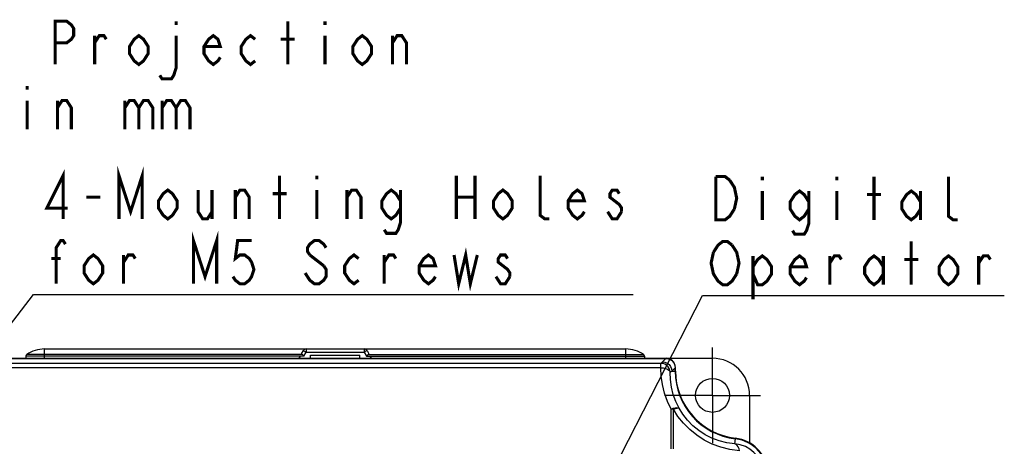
# Model space of a CAD drawing. Extents: x 31 to 410, y 32 to 287.
# Tile 15 of 41: x 64 to 127, y 247 to 275. Entities that reach past the tile are written whole.
import ezdxf

# ---------------------------------------------------------------- set-up
doc = ezdxf.new("R2010")
doc.units = 0
doc.header["$LTSCALE"] = 23.1
doc.linetypes.add('CENTER', pattern=[0.6, 0.375, -0.075, 0.075, -0.075])
for name, color, linetype in [('ALL_AXIS', 7, 'CONTINUOUS'), ('ALL_FEATURES', 7, 'CONTINUOUS'), ('ALL_NOTE', 7, 'CONTINUOUS')]:
    doc.layers.add(name, color=color, linetype=linetype)

msp = doc.modelspace()

# ---------------------------------------------------------------- linework, layer by layer
at = {"layer": 'ALL_AXIS', "color": 7, "linetype": 'CENTER'}
for q in [(108.347, 253.631), (105.247, 250.531), (108.347, 247.431), (111.447, 250.531)]:
    msp.add_line((108.347, 250.531), q, dxfattribs=at)
at = {"layer": 'ALL_FEATURES', "color": 9, "linetype": 'CONTINUOUS'}
for p, q in [((65.147, 252.931), (65.147, 253.531)), ((82.062, 253.531), (82.062, 253.334)), ((85.831, 253.531), (85.831, 253.334)), ((102.747, 252.931), (102.747, 253.531)), ((81.912, 253.073), (63.949, 253.073)), ((81.816, 253.169), (64.001, 253.169)), ((81.683, 253.073), (81.6, 252.931)), ((81.912, 253.073), (82.062, 253.334)), ((82.062, 253.334), (85.831, 253.334)), ((85.831, 253.334), (85.982, 253.073)), ((85.982, 253.073), (103.944, 253.073)), ((86.078, 253.169), (103.893, 253.169)), ((86.293, 252.931), (86.211, 253.073)), ((105.116, 252.699), (105.337, 252.92)), ((105.019, 252.601), (62.875, 252.601)), ((105.019, 252.319), (62.875, 252.319)), ((105.019, 252.319), (105.019, 252.601)), ((105.715, 252.1), (105.936, 252.321)), ((105.715, 252.1), (105.936, 252.1)), ((105.67, 247.069), (105.67, 249.637)), ((105.823, 247.07), (105.823, 249.629)), ((108.579, 248.073), (108.579, 248.101)), ((108.776, 248), (108.776, 248.021)), ((109.494, 247.814), (109.494, 247.795)), ((109.69, 247.78), (109.69, 247.757)), ((109.789, 247.395), (109.828, 247.72))]:
    msp.add_line(p, q, dxfattribs=at)
at = {"layer": 'ALL_FEATURES', "color": 7, "linetype": 'CONTINUOUS'}
for p, q in [((65.147, 253.531), (102.747, 253.531)), ((59.547, 252.931), (108.347, 252.931)), ((62.556, 252.92), (105.337, 252.92)), ((63.949, 253.073), (63.947, 252.931)), ((81.793, 253.265), (81.889, 253.431)), ((82.343, 252.931), (82.347, 253.131)), ((82.347, 253.131), (85.547, 253.131)), ((85.55, 252.931), (85.547, 253.131)), ((86.005, 253.431), (86.1, 253.265)), ((103.944, 253.073), (103.947, 252.931)), ((105.936, 252.1), (105.936, 252.321)), ((105.947, 252.1), (105.947, 252.331)), ((110.747, 250.531), (110.747, 247.448))]:
    msp.add_line(p, q, dxfattribs=at)
for points in [[(81.816, 253.169), (81.792, 253.197), (81.783, 253.23), (81.793, 253.265)], [(81.912, 253.073), (81.877, 253.111), (81.845, 253.144), (81.816, 253.169)], [(86.078, 253.169), (86.049, 253.144), (86.017, 253.111), (85.982, 253.073)], [(86.1, 253.265), (86.11, 253.23), (86.102, 253.197), (86.078, 253.169)], [(105.337, 252.92), (105.471, 252.905), (105.597, 252.861), (105.711, 252.789), (105.806, 252.695), (105.877, 252.581), (105.921, 252.454), (105.936, 252.321)]]:
    msp.add_lwpolyline(points, dxfattribs=at)
at = {"layer": 'ALL_FEATURES', "color": 9, "linetype": 'CONTINUOUS'}
for points in [[(81.889, 253.431), (81.898, 253.427), (81.923, 253.413), (81.961, 253.392), (82.009, 253.365), (82.062, 253.334)], [(86.005, 253.431), (85.996, 253.427), (85.971, 253.413), (85.933, 253.392), (85.885, 253.365), (85.831, 253.334)], [(105.019, 252.601), (105.068, 252.65), (105.116, 252.699)], [(105.618, 252.013), (105.601, 252.144), (105.555, 252.268), (105.483, 252.38), (105.388, 252.473), (105.276, 252.542), (105.151, 252.586), (105.019, 252.601)], [(105.67, 249.637), (105.433, 250.14), (105.245, 250.673), (105.113, 251.226), (105.038, 251.78), (105.019, 252.319)], [(105.019, 252.319), (105.169, 252.308), (105.309, 252.277), (105.432, 252.228), (105.527, 252.165), (105.591, 252.092), (105.618, 252.013)], [(105.116, 252.699), (105.271, 252.678), (105.415, 252.618), (105.539, 252.523), (105.635, 252.399), (105.695, 252.255), (105.715, 252.1)], [(105.618, 252.013), (105.65, 252.042), (105.683, 252.071), (105.715, 252.1)], [(106.189, 249.699), (105.979, 250.134), (105.814, 250.594), (105.698, 251.07), (105.633, 251.548), (105.618, 252.013)], [(105.67, 249.637), (105.81, 249.694), (105.94, 249.73), (106.052, 249.744), (106.137, 249.733), (106.189, 249.699)], [(105.823, 249.629), (105.747, 249.635), (105.67, 249.637)], [(105.823, 249.629), (105.954, 249.68), (106.064, 249.71), (106.144, 249.716), (106.189, 249.699)], [(110.092, 246.937), (109.476, 247.022), (108.89, 247.171), (108.338, 247.379), (107.821, 247.638), (107.34, 247.949), (106.886, 248.314), (106.475, 248.727), (106.118, 249.17), (105.823, 249.629)], [(109.789, 247.395), (109.27, 247.463), (108.776, 247.588), (108.31, 247.763), (107.874, 247.985), (107.468, 248.251), (107.085, 248.566), (106.738, 248.921), (106.438, 249.304), (106.189, 249.699)], [(111.656, 245.347), (111.642, 245.605), (111.596, 245.858), (111.517, 246.106), (111.4, 246.352), (111.241, 246.596), (111.031, 246.831), (110.774, 247.041), (110.475, 247.211), (110.143, 247.332), (109.789, 247.395)], [(110.092, 246.937), (110.066, 247.074), (110.02, 247.195), (109.956, 247.293), (109.877, 247.36), (109.789, 247.395)]]:
    msp.add_lwpolyline(points, dxfattribs=at)
at = {"layer": 'ALL_FEATURES', "color": 7, "linetype": 'CONTINUOUS'}
msp.add_circle((108.347, 250.531), 1.1, dxfattribs=at)
for centre, radius, start, end in [((65.147, 251.531), 2, 90, 124.97041), ((82.062, 253.331), 0.2, 90, 150), ((85.831, 253.331), 0.2, 30, 90), ((102.747, 251.531), 2, 55.02959, 90), ((64.069, 253.071), 0.12, 124.97041, 179), ((103.824, 253.071), 0.12, 1, 55.02959), ((105.347, 252.331), 0.6, 0, 90), ((108.347, 250.531), 2.4, 0, 90), ((110.347, 252.1), 4.41, 180, 263.24367), ((110.347, 252.131), 4.4, 180.39987, 263.24367), ((110.347, 252.1), 4.4, 180, 263.24367), ((109.547, 245.347), 2.39, 0, 83.24367), ((109.547, 245.378), 2.4, 5.55439, 83.24367), ((109.547, 245.347), 2.4, 0, 83.24367)]:
    msp.add_arc(centre, radius, start, end, dxfattribs=at)
at = {"layer": 'ALL_NOTE', "color": 2, "linetype": 'CONTINUOUS'}
for p, q in [((60.114, 251.473), (64.445, 257.048)), ((64.445, 257.048), (64.695, 257.048)), ((64.695, 257.048), (103.223, 257.048)), ((97.774, 237.631), (107.709, 256.988)), ((107.709, 256.988), (107.959, 256.988)), ((107.959, 256.988), (127.223, 256.988))]:
    msp.add_line(p, q, dxfattribs=at)
at = {"layer": 'ALL_NOTE', "color": 2, "linetype": 'CONTINUOUS', "const_width": 0.2}
for points in [[(65.83, 271.94), (65.83, 274.74), (66.583, 274.74), (66.884, 274.506), (67.034, 274.273), (67.034, 273.807), (66.884, 273.573), (66.583, 273.34), (65.83, 273.34)], [(73.656, 274.74), (73.656, 274.506)], [(80.88, 271.94), (80.88, 274.74)], [(83.288, 274.74), (83.288, 274.506)], [(68.389, 273.34), (68.69, 273.807), (68.991, 273.807), (69.141, 273.573)], [(68.389, 271.94), (68.389, 273.807)], [(71.85, 272.64), (71.549, 272.173), (71.248, 271.94), (70.947, 272.173), (70.646, 272.64), (70.646, 273.106), (70.947, 273.573), (71.248, 273.807), (71.549, 273.573), (71.85, 273.106), (71.85, 272.64)], [(73.656, 273.807), (73.656, 271.707), (73.506, 271.24), (73.355, 271.006), (72.753, 271.006), (72.603, 271.24)], [(76.516, 272.406), (76.365, 272.173), (76.064, 271.94), (75.763, 272.173), (75.462, 272.64), (75.462, 273.106), (75.763, 273.573), (76.064, 273.807), (76.365, 273.573), (76.516, 273.106), (75.462, 273.106)], [(78.773, 272.173), (78.472, 271.94), (78.171, 272.173), (77.87, 272.64), (77.87, 273.106), (78.171, 273.573), (78.472, 273.807), (78.773, 273.573)], [(83.288, 273.807), (83.288, 271.94)], [(86.298, 272.64), (85.997, 272.173), (85.696, 271.94), (85.395, 272.173), (85.094, 272.64), (85.094, 273.106), (85.395, 273.573), (85.696, 273.807), (85.997, 273.573), (86.298, 273.106), (86.298, 272.64)], [(87.653, 273.34), (87.954, 273.807), (88.255, 273.807), (88.556, 273.34), (88.556, 271.94)], [(87.653, 271.94), (87.653, 273.807)], [(80.429, 273.573), (81.332, 273.573)], [(64.024, 270.54), (64.024, 270.306)], [(64.024, 269.607), (64.024, 267.74)], [(65.981, 269.14), (66.282, 269.607), (66.583, 269.607), (66.884, 269.14), (66.884, 267.74)], [(65.981, 267.74), (65.981, 269.607)], [(70.345, 269.14), (70.646, 269.607), (70.947, 269.607), (71.248, 269.14), (71.248, 267.74)], [(70.345, 269.607), (70.345, 267.74)], [(71.248, 269.14), (71.549, 269.607), (71.85, 269.607), (72.151, 269.14), (72.151, 267.74)], [(72.753, 269.14), (73.054, 269.607), (73.355, 269.607), (73.656, 269.14), (73.656, 267.74)], [(72.753, 269.607), (72.753, 267.74)], [(73.656, 269.14), (73.957, 269.607), (74.258, 269.607), (74.559, 269.14), (74.559, 267.74)], [(66.351, 261.948), (66.351, 264.748), (65.297, 262.648), (66.652, 262.648)], [(69.963, 261.948), (69.963, 264.748), (70.715, 262.415), (71.468, 264.748), (71.468, 261.948)], [(80.347, 261.948), (80.347, 264.748)], [(82.755, 264.748), (82.755, 264.515)], [(91.785, 264.748), (91.785, 261.948)], [(92.989, 264.748), (92.989, 261.948)], [(97.805, 261.948), (97.504, 261.948), (97.203, 262.181), (97.203, 264.748)], [(109.765, 262.588), (109.464, 262.121), (109.163, 261.888), (108.561, 261.888), (108.561, 264.688)], [(108.561, 264.688), (109.163, 264.688), (109.464, 264.454)], [(109.464, 264.454), (109.765, 263.988), (109.915, 263.288), (109.765, 262.588)], [(111.571, 264.688), (111.571, 264.454)], [(116.387, 264.688), (116.387, 264.454)], [(118.795, 261.888), (118.795, 264.688)], [(124.213, 261.888), (123.912, 261.888), (123.611, 262.121), (123.611, 264.688)], [(73.725, 262.648), (73.424, 262.181), (73.123, 261.948), (72.822, 262.181), (72.521, 262.648), (72.521, 263.115), (72.822, 263.581), (73.123, 263.815), (73.424, 263.581), (73.725, 263.115), (73.725, 262.648)], [(75.08, 263.815), (75.08, 262.415), (75.381, 261.948), (75.682, 261.948), (75.983, 262.415)], [(75.983, 263.815), (75.983, 261.948)], [(77.488, 263.348), (77.789, 263.815), (78.09, 263.815), (78.391, 263.348), (78.391, 261.948)], [(77.488, 261.948), (77.488, 263.815)], [(79.896, 263.581), (80.799, 263.581)], [(82.755, 263.815), (82.755, 261.948)], [(84.712, 263.348), (85.013, 263.815), (85.314, 263.815), (85.615, 263.348), (85.615, 261.948)], [(84.712, 261.948), (84.712, 263.815)], [(88.173, 262.648), (87.872, 262.181), (87.571, 261.948), (87.27, 262.181), (86.969, 262.648), (86.969, 263.115), (87.27, 263.581), (87.571, 263.815), (87.872, 263.581), (88.173, 263.115)], [(88.173, 263.815), (88.173, 261.715), (88.023, 261.248), (87.872, 261.015), (87.27, 261.015), (87.12, 261.248)], [(95.397, 262.648), (95.096, 262.181), (94.795, 261.948), (94.494, 262.181), (94.193, 262.648), (94.193, 263.115), (94.494, 263.581), (94.795, 263.815), (95.096, 263.581), (95.397, 263.115), (95.397, 262.648)], [(100.063, 262.415), (99.912, 262.181), (99.611, 261.948), (99.31, 262.181), (99.009, 262.648), (99.009, 263.115), (99.31, 263.581), (99.611, 263.815), (99.912, 263.581), (100.063, 263.115), (99.009, 263.115)], [(102.32, 263.581), (102.17, 263.815), (101.869, 263.815), (101.718, 263.581), (101.718, 263.348), (102.019, 263.115), (102.32, 262.881), (102.471, 262.648), (102.471, 262.415)], [(111.571, 263.754), (111.571, 261.888)], [(114.581, 262.588), (114.28, 262.121), (113.979, 261.888), (113.678, 262.121), (113.377, 262.588), (113.377, 263.054), (113.678, 263.521), (113.979, 263.754), (114.28, 263.521), (114.581, 263.054)], [(114.581, 263.754), (114.581, 261.654), (114.43, 261.188), (114.28, 260.954), (113.678, 260.954), (113.527, 261.188)], [(116.387, 263.754), (116.387, 261.888)], [(121.805, 262.588), (121.504, 262.121), (121.203, 261.888), (120.902, 262.121), (120.601, 262.588), (120.601, 263.054), (120.902, 263.521), (121.203, 263.754), (121.504, 263.521), (121.805, 263.054)], [(121.805, 263.754), (121.805, 261.888)], [(67.856, 263.348), (68.759, 263.348)], [(91.785, 263.348), (92.989, 263.348)], [(118.343, 263.521), (119.246, 263.521)], [(102.471, 262.415), (102.17, 261.948), (101.869, 261.948), (101.718, 262.181), (101.568, 262.415)], [(74.779, 257.748), (74.779, 260.548), (75.531, 258.215), (76.284, 260.548), (76.284, 257.748)], [(65.899, 257.748), (65.899, 260.081), (66.2, 260.548), (66.351, 260.548), (66.501, 260.315)], [(78.541, 260.548), (77.638, 260.548), (77.488, 259.381), (77.789, 259.615), (78.09, 259.615), (78.391, 259.381), (78.541, 259.148), (78.692, 258.681), (78.541, 258.215), (78.391, 257.981), (78.09, 257.748), (77.789, 257.748), (77.488, 257.981), (77.337, 258.215)], [(83.357, 260.081), (83.207, 260.315), (82.906, 260.548), (82.605, 260.548), (82.304, 260.315), (82.153, 260.081), (82.153, 259.848), (82.304, 259.615)], [(108.41, 259.788), (108.711, 260.254), (109.012, 260.488), (109.313, 260.488), (109.614, 260.254)], [(121.203, 257.688), (121.203, 260.488)], [(91.635, 259.615), (91.936, 257.748), (92.387, 259.615), (92.688, 257.748), (93.14, 259.615)], [(109.915, 258.388), (109.614, 257.921), (109.313, 257.688), (109.012, 257.688), (108.711, 257.921), (108.561, 258.154), (108.41, 258.388), (108.26, 259.088), (108.41, 259.788)], [(109.614, 260.254), (109.915, 259.788), (110.066, 259.088), (109.915, 258.388)], [(65.598, 259.381), (66.2, 259.381)], [(68.909, 258.448), (68.608, 257.981), (68.307, 257.748), (68.006, 257.981), (67.705, 258.448), (67.705, 258.915), (68.006, 259.381), (68.307, 259.615), (68.608, 259.381), (68.909, 258.915), (68.909, 258.448)], [(70.264, 259.148), (70.565, 259.615), (70.866, 259.615), (71.016, 259.381)], [(70.264, 257.748), (70.264, 259.615)], [(82.304, 259.615), (83.207, 258.915)], [(85.464, 257.981), (85.163, 257.748), (84.862, 257.981), (84.561, 258.448), (84.561, 258.915), (84.862, 259.381), (85.163, 259.615), (85.464, 259.381)], [(87.12, 259.148), (87.421, 259.615), (87.722, 259.615), (87.872, 259.381)], [(87.12, 257.748), (87.12, 259.615)], [(90.431, 258.215), (90.28, 257.981), (89.979, 257.748), (89.678, 257.981), (89.377, 258.448), (89.377, 258.915), (89.678, 259.381), (89.979, 259.615), (90.28, 259.381), (90.431, 258.915), (89.377, 258.915)], [(95.096, 259.381), (94.946, 259.615), (94.645, 259.615), (94.494, 259.381), (94.494, 259.148), (94.795, 258.915), (95.096, 258.681), (95.247, 258.448), (95.247, 258.215)], [(110.969, 258.854), (111.27, 259.321), (111.571, 259.554), (111.872, 259.321), (112.173, 258.854), (112.173, 258.388), (111.872, 257.921), (111.571, 257.688), (111.27, 257.688), (110.969, 258.388)], [(110.969, 259.554), (110.969, 256.754)], [(114.43, 258.154), (114.28, 257.921), (113.979, 257.688), (113.678, 257.921), (113.377, 258.388), (113.377, 258.854), (113.678, 259.321), (113.979, 259.554), (114.28, 259.321), (114.43, 258.854), (113.377, 258.854)], [(115.935, 259.088), (116.236, 259.554), (116.537, 259.554), (116.688, 259.321)], [(115.935, 257.688), (115.935, 259.554)], [(119.397, 258.388), (119.096, 257.921), (118.795, 257.688), (118.494, 257.921), (118.193, 258.388), (118.193, 258.854), (118.494, 259.321), (118.795, 259.554), (119.096, 259.321), (119.397, 258.854)], [(119.397, 259.554), (119.397, 257.688)], [(120.751, 259.321), (121.654, 259.321)], [(124.213, 258.388), (123.912, 257.921), (123.611, 257.688), (123.31, 257.921), (123.009, 258.388), (123.009, 258.854), (123.31, 259.321), (123.611, 259.554), (123.912, 259.321), (124.213, 258.854), (124.213, 258.388)], [(125.567, 259.088), (125.868, 259.554), (126.169, 259.554), (126.32, 259.321)], [(125.567, 257.688), (125.567, 259.554)], [(83.207, 258.915), (83.357, 258.681), (83.357, 258.215), (83.207, 257.981), (82.906, 257.748), (82.605, 257.748), (82.304, 257.981), (82.153, 258.215), (82.003, 258.448)], [(95.247, 258.215), (94.946, 257.748), (94.645, 257.748), (94.494, 257.981), (94.344, 258.215)]]:
    msp.add_lwpolyline(points, dxfattribs=at)

doc.saveas('drawing.dxf')
